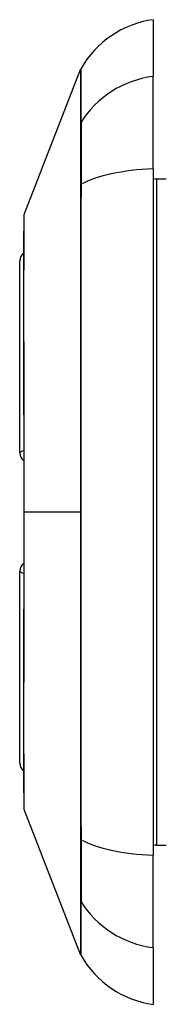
# Model space of a CAD drawing. Header units: inches. Extents: x 13 to 194, y 15 to 125.
# Tile 15 of 18: x 138.088 to 138.274, y 84.648 to 85.902. Entities that reach past the tile are written whole.
import ezdxf

# ---------------------------------------------------------------- set-up
doc = ezdxf.new("R2010")
doc.units = ezdxf.units.IN
doc.header["$LTSCALE"] = 12.41934
doc.header["$MEASUREMENT"] = 0
doc.layers.add('Visible Edges(ANSI)', color=7, linetype='Continuous', lineweight=25)
doc.layers.add('Visible Tangent Edges(ANSI)', color=7, linetype='Continuous', lineweight=25)

msp = doc.modelspace()

# ---------------------------------------------------------------- linework, layer by layer
at = {"layer": 'Visible Edges(ANSI)'}
for p, q in [((138.2577, 85.9024), (138.2577, 85.8301)), ((138.0936, 85.6542), (138.1654, 85.8389)), ((138.2577, 85.7125), (138.2577, 85.8301)), ((138.2577, 85.7125), (138.2577, 84.8377)), ((138.2619, 85.6996), (138.2744, 85.6996)), ((138.088, 85.3505), (138.088, 85.595)), ((138.088, 84.9552), (138.088, 85.1997)), ((138.1654, 84.7113), (138.0936, 84.896)), ((138.2619, 84.8507), (138.2744, 84.8507)), ((138.2577, 84.7201), (138.2577, 84.8377)), ((138.2577, 84.7201), (138.2577, 84.6478))]:
    msp.add_line(p, q, dxfattribs=at)
at = {"layer": 'Visible Edges(ANSI)', "flags": 128}
msp.add_lwpolyline([(138.0932, 85.6523), (138.0932, 85.6518), (138.0932, 85.6505), (138.0932, 85.6482), (138.0932, 85.6451), (138.0932, 85.641), (138.0932, 85.6361), (138.0932, 85.6303), (138.0931, 85.6236), (138.0931, 85.6161), (138.0931, 85.6078), (138.0931, 85.5986), (138.0931, 85.5887), (138.093, 85.5781), (138.093, 85.5668), (138.093, 85.5548), (138.093, 85.542), (138.093, 85.5287), (138.093, 85.5147), (138.093, 85.5001), (138.0931, 85.485), (138.0931, 85.4693), (138.0931, 85.4532), (138.0931, 85.4366), (138.0931, 85.4197), (138.0932, 85.4024), (138.0932, 85.3849), (138.0932, 85.3671), (138.0932, 85.349), (138.0932, 85.3307), (138.0932, 85.3123), (138.0932, 85.2939), (138.0932, 85.2754), (138.0932, 85.257), (138.0932, 85.2385), (138.0932, 85.2201), (138.0932, 85.2017), (138.0932, 85.1836), (138.0932, 85.1657), (138.0932, 85.1481), (138.0931, 85.1308), (138.0931, 85.114), (138.0931, 85.0974), (138.0931, 85.0812), (138.0931, 85.0655), (138.093, 85.0503), (138.093, 85.0356), (138.093, 85.0216), (138.093, 85.0082), (138.093, 84.9955), (138.093, 84.9834), (138.093, 84.9721), (138.0931, 84.9615), (138.0931, 84.9516), (138.0931, 84.9425), (138.0931, 84.9341), (138.0931, 84.9266), (138.0932, 84.9199), (138.0932, 84.9141), (138.0932, 84.9092), (138.0932, 84.9052), (138.0932, 84.902), (138.0932, 84.8997), (138.0932, 84.8984), (138.0932, 84.8979)], dxfattribs=at)
at = {"layer": 'Visible Edges(ANSI)'}
for centre, radius, start, end in [((138.275, 85.7781), 0.1255, 97.9413, 150.2709), ((138.1752, 85.8352), 0.0105, 150.2709, 158.7495), ((138.2619, 85.7205), 0.0209, 258.463, 270), ((138.0985, 85.6523), 0.00523, 158.7495, 179.7912), ((138.1006, 85.595), 0.0125, 126.5366, 180), ((138.1006, 85.3505), 0.0125, 180, 234.1258), ((138.1006, 85.1997), 0.0125, 125.8742, 180), ((138.1006, 84.9552), 0.0125, 180, 233.4634), ((138.0985, 84.8979), 0.00523, 180.2088, 201.2505), ((138.2619, 84.8297), 0.0209, 90, 101.537), ((138.1752, 84.7151), 0.0105, 201.2505, 209.7291), ((138.275, 84.7721), 0.1255, 209.7291, 262.0587)]:
    msp.add_arc(centre, radius, start, end, dxfattribs=at)
at = {"layer": 'Visible Tangent Edges(ANSI)'}
for p, q in [((138.1654, 85.7697), (138.1654, 85.7696)), ((138.1654, 85.7696), (138.1654, 85.6919)), ((138.2619, 85.6996), (138.2619, 84.8507)), ((138.1654, 85.6919), (138.1654, 85.6915)), ((138.0932, 85.2751), (138.0936, 85.2751)), ((138.1654, 85.2751), (138.0936, 85.2751)), ((138.1654, 84.8588), (138.1654, 84.8583)), ((138.1654, 84.8583), (138.1654, 84.7807)), ((138.1654, 84.7807), (138.1654, 84.7805))]:
    msp.add_line(p, q, dxfattribs=at)
at = {"layer": 'Visible Tangent Edges(ANSI)', "flags": 128}
for points in [[(138.1654, 85.8389), (138.1654, 85.8388), (138.1654, 85.8385), (138.1654, 85.8379), (138.1654, 85.837), (138.1654, 85.8359), (138.1654, 85.8346), (138.1654, 85.833), (138.1654, 85.8312), (138.1654, 85.8291), (138.1654, 85.8268), (138.1654, 85.8243), (138.1654, 85.8215), (138.1654, 85.8185), (138.1654, 85.8152), (138.1654, 85.8117), (138.1654, 85.808), (138.1654, 85.804), (138.1654, 85.7998), (138.1654, 85.7953), (138.1654, 85.7907), (138.1654, 85.7858), (138.1654, 85.7806), (138.1654, 85.7753), (138.1654, 85.7697)], [(138.1664, 85.7718), (138.1663, 85.7773), (138.1663, 85.7826), (138.1663, 85.7877), (138.1663, 85.7926), (138.1663, 85.7972), (138.1663, 85.8016), (138.1662, 85.8058), (138.1662, 85.8097), (138.1662, 85.8134), (138.1662, 85.8169), (138.1662, 85.8201), (138.1662, 85.8231), (138.1662, 85.8259), (138.1662, 85.8284), (138.1661, 85.8307), (138.1661, 85.8327), (138.1661, 85.8345), (138.1661, 85.836), (138.1661, 85.8374), (138.1661, 85.8384), (138.1661, 85.8393), (138.1661, 85.8399), (138.1661, 85.8402), (138.1661, 85.8403)], [(138.1664, 85.6926), (138.1664, 85.6972), (138.1664, 85.7017), (138.1664, 85.7061), (138.1664, 85.7104), (138.1664, 85.7147), (138.1664, 85.7188), (138.1664, 85.7229), (138.1664, 85.7269), (138.1664, 85.7307), (138.1664, 85.7344), (138.1664, 85.738), (138.1664, 85.7415), (138.1664, 85.7449), (138.1664, 85.7481), (138.1664, 85.7512), (138.1664, 85.7541), (138.1664, 85.7569), (138.1664, 85.7595), (138.1664, 85.7619), (138.1664, 85.7642), (138.1664, 85.7664), (138.1664, 85.7683), (138.1664, 85.7701), (138.1664, 85.7718)], [(138.1654, 85.6915), (138.1654, 85.6747), (138.1654, 85.6579), (138.1654, 85.6411), (138.1654, 85.6241), (138.1654, 85.6071), (138.1654, 85.5901), (138.1654, 85.5729), (138.1654, 85.5557), (138.1654, 85.5385), (138.1654, 85.5212), (138.1654, 85.5038), (138.1654, 85.4863), (138.1654, 85.4689), (138.1654, 85.4514), (138.1654, 85.4338), (138.1654, 85.4162), (138.1654, 85.3986), (138.1654, 85.381), (138.1654, 85.3634), (138.1654, 85.3457), (138.1654, 85.3281), (138.1654, 85.3104), (138.1654, 85.2928), (138.1654, 85.2751)], [(138.1664, 84.8576), (138.1663, 84.8912), (138.1663, 84.9252), (138.1663, 84.9595), (138.1662, 84.994), (138.1662, 85.0288), (138.1662, 85.0638), (138.1662, 85.0989), (138.1661, 85.1342), (138.1661, 85.1695), (138.1661, 85.2049), (138.1661, 85.2403), (138.1661, 85.2756), (138.1661, 85.3109), (138.1661, 85.3463), (138.1661, 85.3816), (138.1661, 85.4169), (138.1662, 85.4521), (138.1662, 85.4871), (138.1662, 85.522), (138.1662, 85.5566), (138.1663, 85.591), (138.1663, 85.6252), (138.1663, 85.6591), (138.1664, 85.6926)], [(138.0932, 85.5668), (138.0932, 85.5736), (138.0932, 85.5802), (138.0933, 85.5865), (138.0933, 85.5926), (138.0933, 85.5984), (138.0933, 85.604), (138.0933, 85.6093), (138.0934, 85.6143), (138.0934, 85.6191), (138.0934, 85.6235), (138.0934, 85.6277), (138.0934, 85.6316), (138.0935, 85.6352), (138.0935, 85.6385), (138.0935, 85.6414), (138.0935, 85.6441), (138.0935, 85.6464), (138.0935, 85.6485), (138.0936, 85.6502), (138.0936, 85.6516), (138.0936, 85.6527), (138.0936, 85.6535), (138.0936, 85.654), (138.0936, 85.6542)], [(138.0932, 85.5168), (138.0932, 85.5191), (138.0932, 85.5213), (138.0932, 85.5236), (138.0932, 85.5258), (138.0932, 85.528), (138.0932, 85.5302), (138.0932, 85.5323), (138.0932, 85.5345), (138.0932, 85.5366), (138.0932, 85.5388), (138.0932, 85.5409), (138.0932, 85.543), (138.0932, 85.5451), (138.0932, 85.5471), (138.0932, 85.5492), (138.0932, 85.5512), (138.0932, 85.5532), (138.0932, 85.5552), (138.0932, 85.5572), (138.0932, 85.5591), (138.0932, 85.5611), (138.0932, 85.563), (138.0932, 85.5649), (138.0932, 85.5668)], [(138.0936, 85.2751), (138.0936, 85.286), (138.0936, 85.2969), (138.0936, 85.3078), (138.0936, 85.3187), (138.0936, 85.3296), (138.0935, 85.3404), (138.0935, 85.3511), (138.0935, 85.3618), (138.0935, 85.3724), (138.0935, 85.383), (138.0935, 85.3934), (138.0934, 85.4037), (138.0934, 85.4139), (138.0934, 85.424), (138.0934, 85.4339), (138.0934, 85.4438), (138.0933, 85.4535), (138.0933, 85.4631), (138.0933, 85.4725), (138.0933, 85.4817), (138.0933, 85.4908), (138.0932, 85.4997), (138.0932, 85.5083), (138.0932, 85.5168)], [(138.0932, 85.0334), (138.0932, 85.0419), (138.0932, 85.0506), (138.0933, 85.0595), (138.0933, 85.0686), (138.0933, 85.0779), (138.0933, 85.0873), (138.0933, 85.0968), (138.0934, 85.1066), (138.0934, 85.1164), (138.0934, 85.1263), (138.0934, 85.1364), (138.0934, 85.1466), (138.0935, 85.1569), (138.0935, 85.1673), (138.0935, 85.1778), (138.0935, 85.1884), (138.0935, 85.1991), (138.0935, 85.2099), (138.0936, 85.2207), (138.0936, 85.2316), (138.0936, 85.2425), (138.0936, 85.2534), (138.0936, 85.2642), (138.0936, 85.2751)], [(138.1654, 85.2751), (138.1654, 85.2575), (138.1654, 85.2399), (138.1654, 85.2223), (138.1654, 85.2046), (138.1654, 85.187), (138.1654, 85.1694), (138.1654, 85.1518), (138.1654, 85.1342), (138.1654, 85.1166), (138.1654, 85.099), (138.1654, 85.0815), (138.1654, 85.064), (138.1654, 85.0466), (138.1654, 85.0292), (138.1654, 85.0118), (138.1654, 84.9946), (138.1654, 84.9773), (138.1654, 84.9602), (138.1654, 84.9431), (138.1654, 84.926), (138.1654, 84.9091), (138.1654, 84.8922), (138.1654, 84.8755), (138.1654, 84.8588)], [(138.0932, 84.9834), (138.0932, 84.9853), (138.0932, 84.9872), (138.0932, 84.9891), (138.0932, 84.9911), (138.0932, 84.993), (138.0932, 84.995), (138.0932, 84.997), (138.0932, 84.999), (138.0932, 85.001), (138.0932, 85.0031), (138.0932, 85.0051), (138.0932, 85.0072), (138.0932, 85.0093), (138.0932, 85.0114), (138.0932, 85.0135), (138.0932, 85.0157), (138.0932, 85.0178), (138.0932, 85.02), (138.0932, 85.0222), (138.0932, 85.0244), (138.0932, 85.0266), (138.0932, 85.0289), (138.0932, 85.0311), (138.0932, 85.0334)], [(138.0936, 84.8961), (138.0936, 84.8962), (138.0936, 84.8967), (138.0936, 84.8975), (138.0936, 84.8986), (138.0936, 84.9), (138.0935, 84.9018), (138.0935, 84.9038), (138.0935, 84.9062), (138.0935, 84.9088), (138.0935, 84.9118), (138.0935, 84.9151), (138.0934, 84.9187), (138.0934, 84.9225), (138.0934, 84.9267), (138.0934, 84.9311), (138.0934, 84.9359), (138.0933, 84.9409), (138.0933, 84.9462), (138.0933, 84.9518), (138.0933, 84.9576), (138.0933, 84.9637), (138.0932, 84.97), (138.0932, 84.9766), (138.0932, 84.9834)], [(138.1664, 84.7785), (138.1664, 84.7801), (138.1664, 84.7819), (138.1664, 84.7838), (138.1664, 84.786), (138.1664, 84.7883), (138.1664, 84.7907), (138.1664, 84.7934), (138.1664, 84.7961), (138.1664, 84.7991), (138.1664, 84.8021), (138.1664, 84.8054), (138.1664, 84.8087), (138.1664, 84.8122), (138.1664, 84.8158), (138.1664, 84.8195), (138.1664, 84.8234), (138.1664, 84.8273), (138.1664, 84.8314), (138.1664, 84.8355), (138.1664, 84.8398), (138.1664, 84.8441), (138.1664, 84.8485), (138.1664, 84.853), (138.1664, 84.8576)], [(138.1654, 84.7805), (138.1654, 84.7749), (138.1654, 84.7695), (138.1654, 84.7644), (138.1654, 84.7595), (138.1654, 84.7549), (138.1654, 84.7504), (138.1654, 84.7462), (138.1654, 84.7422), (138.1654, 84.7385), (138.1654, 84.735), (138.1654, 84.7318), (138.1654, 84.7287), (138.1654, 84.726), (138.1654, 84.7234), (138.1654, 84.7211), (138.1654, 84.7191), (138.1654, 84.7172), (138.1654, 84.7157), (138.1654, 84.7143), (138.1654, 84.7132), (138.1654, 84.7124), (138.1654, 84.7118), (138.1654, 84.7114), (138.1654, 84.7113)], [(138.1661, 84.7099), (138.1661, 84.71), (138.1661, 84.7104), (138.1661, 84.711), (138.1661, 84.7118), (138.1661, 84.7129), (138.1661, 84.7142), (138.1661, 84.7158), (138.1661, 84.7176), (138.1661, 84.7196), (138.1662, 84.7219), (138.1662, 84.7244), (138.1662, 84.7271), (138.1662, 84.7301), (138.1662, 84.7333), (138.1662, 84.7368), (138.1662, 84.7405), (138.1662, 84.7444), (138.1663, 84.7486), (138.1663, 84.753), (138.1663, 84.7576), (138.1663, 84.7625), (138.1663, 84.7676), (138.1663, 84.7729), (138.1664, 84.7785)]]:
    msp.add_lwpolyline(points, dxfattribs=at)
at = {"layer": 'Visible Tangent Edges(ANSI)'}
for centre, major_axis, ratio, start_param, end_param in [((138.275, 85.7124), (-0.1255, 0), 0.946806, 4.850991, 5.760348), ((138.1754, 85.7668), (-0.0105, -0.0001), 0.948405, 5.751701, 5.992347), ((138.275, 85.6725), (-0.1255, 0), 0.321806, 4.850991, 5.760348), ((138.1754, 85.691), (-0.0105, 0), 0.317047, 5.761322, 6.001968), ((138.1006, 85.3505), (-0.0125, 0), 0.235725, 5.339318, 6.283185), ((138.1006, 85.1997), (-0.0125, 0), 0.235725, 0, 0.943868), ((138.1754, 84.8593), (-0.0105, 0), 0.317047, 0.281217, 0.521863), ((138.275, 84.8777), (-0.1255, 0), 0.321806, 0.522838, 1.432195), ((138.1754, 84.7834), (-0.0105, 0.0001), 0.948405, 0.290838, 0.531485), ((138.275, 84.8378), (-0.1255, 0), 0.946806, 0.522838, 1.432195)]:
    msp.add_ellipse(centre, major_axis=major_axis, ratio=ratio, start_param=start_param, end_param=end_param, dxfattribs=at)

doc.saveas('drawing.dxf')
